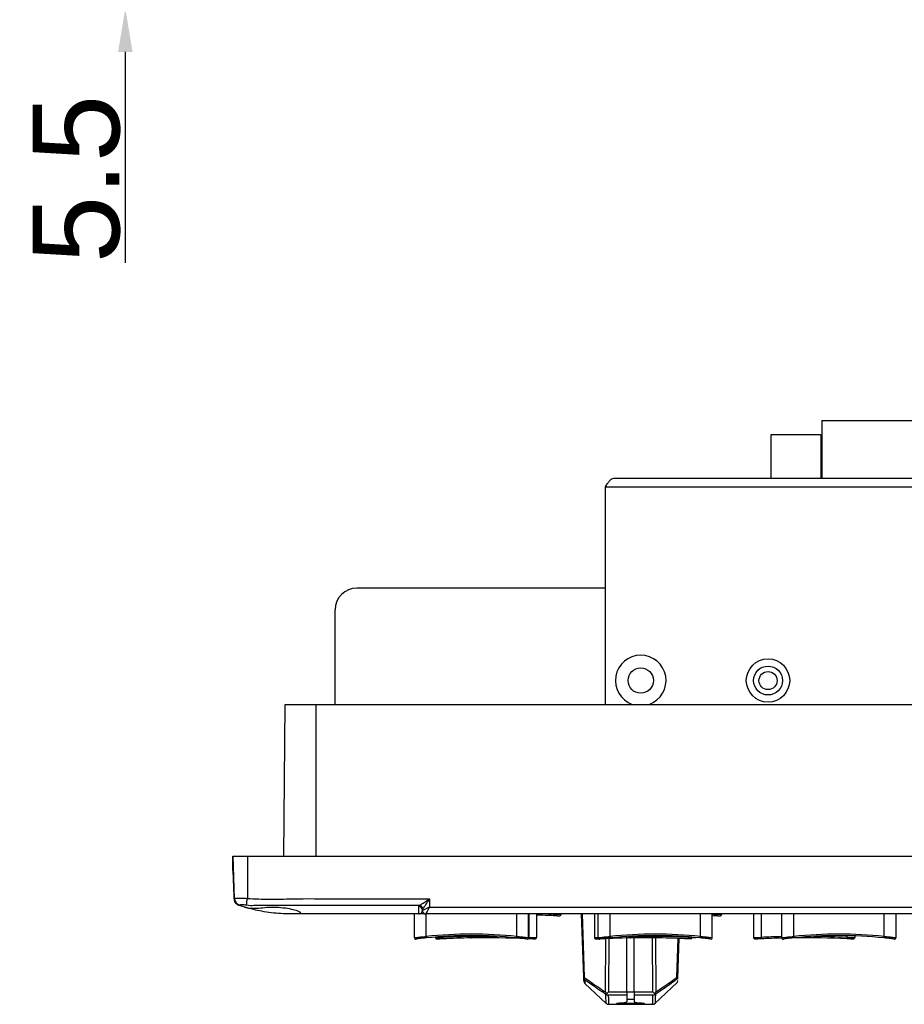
# Model space of a CAD drawing. Header units: millimetres. Extents: x 7146 to 9164, y -1568 to -663.
# Tile 1 of 187: x 7190 to 7313, y -1561 to -1425. Entities that reach past the tile are written whole.
import ezdxf

# ---------------------------------------------------------------- set-up
doc = ezdxf.new("R2010")
doc.units = ezdxf.units.MM
doc.header["$LTSCALE"] = 3
doc.header["$PDSIZE"] = -1
doc.styles.get("Standard").update_dxf_attribs({"font": 'arial.ttf', "height": 12})
doc.dimstyles.new('ISO-25', dxfattribs={"dimtxt": 12, "dimasz": 6, "dimexe": 0.5, "dimexo": 0.625, "dimtad": 1, "dimdec": 1, "dimdsep": 46, "dimtxsty": 'Standard', "dimcen": 0, "dimclrd": 256, "dimclre": 256, "dimadec": 0, "dimazin": 0, "dimtfac": 1, "dimtdec": 1, "dimtmove": 0, "dimatfit": 3, "dimfxl": 1, "dimlwd": 30, "dimlwe": 30, "dimarcsym": 0})

# ---------------------------------------------------------------- blocks, each defined once
blk = doc.blocks.new('*D254')
at = {"lineweight": 30}
for p, q in [((7205.06, -1411.62), (7205.06, -1405.62)), ((7224.81, -1417.62), (7204.56, -1417.62)), ((7205.06, -1417.62), (7205.06, -1423.12)), ((7221.31, -1423.12), (7204.56, -1423.12)), ((7205.06, -1429.12), (7205.06, -1458.31))]:
    blk.add_line(p, q, dxfattribs=at)
for points in [[(7204.06, -1411.62), (7206.06, -1411.62), (7205.06, -1417.62)], [(7204.06, -1429.12), (7206.06, -1429.12), (7205.06, -1423.12)]]:
    blk.add_solid(points)
at = {"layer": 'Defpoints', "color": 0}
for p in [(7225.44, -1417.62), (7205.06, -1423.12), (7221.94, -1423.12)]:
    blk.add_point(p, dxfattribs=at)
at = {"color": 0, "insert": (7198.33, -1446.71), "char_height": 12, "attachment_point": 5, "rotation": 90}
blk.add_mtext('5.5', dxfattribs=at)

msp = doc.modelspace()

# ---------------------------------------------------------------- linework, layer by layer
at = {"linetype": 'Continuous', "lineweight": 30}
for p, q in [((7301.39, -1480.11), (7317.49, -1480.11)), ((7301.39, -1480.11), (7301.39, -1488.11)), ((7294.34, -1482.11), (7294.34, -1488.11)), ((7301.24, -1482.11), (7294.34, -1482.11)), ((7301.24, -1482.11), (7301.24, -1488.11)), ((7272.64, -1488.11), (7457.24, -1488.11)), ((7271.44, -1489.31), (7271.44, -1519.41)), ((7271.44, -1489.31), (7458.44, -1489.31)), ((7271.44, -1503.31), (7237.09, -1503.31)), ((7234.09, -1519.41), (7234.09, -1506.31)), ((7226.98, -1540.41), (7227.17, -1519.41)), ((7227.17, -1519.41), (7231.44, -1519.41)), ((7231.44, -1519.41), (7498.44, -1519.41)), ((7231.44, -1540.41), (7231.44, -1519.41)), ((7219.94, -1542.41), (7219.94, -1540.41)), ((7219.94, -1540.41), (7220.14, -1546.26)), ((7219.94, -1540.41), (7221.94, -1540.41)), ((7221.94, -1540.41), (7507.94, -1540.41)), ((7221.94, -1540.41), (7221.94, -1546.26)), ((7219.94, -1542.41), (7220.06, -1545.94)), ((7247.14, -1546.32), (7247.14, -1547.45)), ((7221.97, -1547.57), (7220.82, -1547.23)), ((7245.64, -1547.4), (7245.73, -1547.23)), ((7246.2, -1547.7), (7246.14, -1547.88)), ((7247.14, -1547.45), (7350.14, -1547.45)), ((7229.94, -1548.41), (7227.94, -1548.41)), ((7245.64, -1548.41), (7229.94, -1548.41)), ((7245.04, -1551.69), (7245.04, -1548.41)), ((7246.14, -1547.91), (7246.14, -1547.88)), ((7246.14, -1547.88), (7246.14, -1547.91)), ((7350.64, -1548.41), (7246.64, -1548.41)), ((7246.69, -1551.52), (7246.69, -1548.41)), ((7259.19, -1551.52), (7259.19, -1548.41)), ((7260.84, -1551.69), (7260.84, -1548.41)), ((7260.89, -1551.65), (7260.89, -1548.41)), ((7261.94, -1548.41), (7261.94, -1551.65)), ((7263.57, -1548.41), (7264.29, -1548.45)), ((7264.29, -1548.45), (7264.29, -1548.41)), ((7265.34, -1548.41), (7265.34, -1548.45)), ((7268.45, -1557.17), (7268.15, -1548.41)), ((7268.23, -1548.41), (7268.53, -1557.17)), ((7269.94, -1548.41), (7269.94, -1551.65)), ((7270.44, -1551.69), (7270.44, -1548.41)), ((7272.09, -1551.52), (7272.09, -1548.41)), ((7284.59, -1551.52), (7284.59, -1548.41)), ((7286.24, -1551.69), (7286.24, -1548.41)), ((7286.24, -1548.43), (7286.49, -1548.45)), ((7286.24, -1548.63), (7286.48, -1548.65)), ((7286.49, -1548.45), (7286.49, -1548.41)), ((7287.54, -1548.41), (7287.54, -1548.45)), ((7291.94, -1548.41), (7291.94, -1551.65)), ((7292.99, -1548.41), (7292.99, -1551.65)), ((7295.84, -1551.69), (7295.84, -1548.41)), ((7297.49, -1551.52), (7297.49, -1548.41)), ((7309.99, -1551.52), (7309.99, -1548.41)), ((7311.64, -1551.69), (7311.64, -1548.41)), ((7247.94, -1551.61), (7247.94, -1551.65)), ((7248.99, -1551.54), (7248.99, -1551.65)), ((7253.03, -1551.41), (7253.03, -1551.52)), ((7271.45, -1559.2), (7271.5, -1551.82)), ((7271.92, -1551.8), (7271.87, -1559.2)), ((7274.44, -1559.2), (7274.44, -1551.73)), ((7274.63, -1551.52), (7275.03, -1551.52)), ((7275.03, -1551.5), (7275.03, -1551.52)), ((7275.44, -1559.2), (7275.44, -1551.71)), ((7278.01, -1559.2), (7277.96, -1551.71)), ((7278.38, -1551.71), (7278.43, -1559.2)), ((7281.34, -1557.17), (7281.53, -1551.79)), ((7281.61, -1551.79), (7281.42, -1557.35)), ((7282.89, -1551.65), (7282.89, -1551.58)), ((7304.89, -1551.65), (7304.89, -1551.42)), ((7305.94, -1551.45), (7305.94, -1551.65)), ((7271, -1551.85), (7271, -1551.85)), ((7268.47, -1557.68), (7268.45, -1557.17)), ((7268.61, -1557.51), (7268.63, -1558.04)), ((7268.61, -1558.04), (7271.57, -1560.79)), ((7278.31, -1560.8), (7281.4, -1557.91)), ((7281.41, -1557.61), (7281.4, -1557.89)), ((7281.42, -1557.35), (7281.41, -1557.4)), ((7274.44, -1559.65), (7271.85, -1559.65)), ((7271.87, -1559.2), (7274.44, -1559.2)), ((7274.44, -1559.17), (7275.44, -1559.17)), ((7274.44, -1559.2), (7274.44, -1559.65)), ((7274.44, -1559.65), (7274.44, -1560.59)), ((7275.44, -1559.2), (7278.01, -1559.2)), ((7275.44, -1559.2), (7275.44, -1559.65)), ((7278.03, -1559.65), (7275.44, -1559.65)), ((7275.44, -1559.65), (7275.44, -1560.59)), ((7271.89, -1560.91), (7277.98, -1560.91)), ((7273, -1560.77), (7276.87, -1560.77)), ((7275.44, -1560.27), (7274.44, -1560.27))]:
    msp.add_line(p, q, dxfattribs=at)
at = {"linetype": 'Continuous', "lineweight": 30, "flags": 128}
for points in [[(7220.82, -1547.23), (7220.82, -1547.23), (7220.82, -1547.23), (7220.82, -1547.23), (7220.82, -1547.23), (7220.82, -1547.23)], [(7245.73, -1547.23), (7244.14, -1547.23), (7236.14, -1547.23), (7222.83, -1547.23), (7222.83, -1547.23)], [(7264.29, -1548.45), (7264.29, -1548.49), (7264.28, -1548.52), (7264.28, -1548.56), (7264.28, -1548.59), (7264.28, -1548.62), (7264.28, -1548.63), (7264.28, -1548.64), (7264.28, -1548.65)], [(7286.49, -1548.45), (7286.49, -1548.49), (7286.48, -1548.52), (7286.48, -1548.56), (7286.48, -1548.59), (7286.48, -1548.62), (7286.48, -1548.63), (7286.48, -1548.64), (7286.48, -1548.65)], [(7246.69, -1551.52), (7246.69, -1551.56), (7246.69, -1551.6), (7246.7, -1551.64), (7246.7, -1551.67), (7246.7, -1551.69), (7246.71, -1551.71), (7246.71, -1551.72), (7246.71, -1551.72)], [(7248.99, -1551.65), (7248.99, -1551.69), (7248.99, -1551.72), (7248.99, -1551.76), (7248.99, -1551.79), (7249, -1551.82), (7249, -1551.83), (7249, -1551.84), (7249, -1551.85)], [(7259.19, -1551.52), (7259.18, -1551.56), (7259.18, -1551.6), (7259.18, -1551.64), (7259.17, -1551.67), (7259.17, -1551.69), (7259.17, -1551.71), (7259.17, -1551.72), (7259.17, -1551.72)], [(7260.89, -1551.65), (7260.89, -1551.69), (7260.88, -1551.72), (7260.88, -1551.76), (7260.88, -1551.79), (7260.88, -1551.82), (7260.88, -1551.83), (7260.88, -1551.84), (7260.88, -1551.85)], [(7272.09, -1551.52), (7272.09, -1551.56), (7272.09, -1551.6), (7272.1, -1551.64), (7272.1, -1551.67), (7272.1, -1551.69), (7272.11, -1551.71), (7272.11, -1551.72), (7272.11, -1551.72)], [(7282.89, -1551.65), (7282.89, -1551.69), (7282.88, -1551.72), (7282.88, -1551.76), (7282.88, -1551.79), (7282.88, -1551.82), (7282.88, -1551.83), (7282.88, -1551.84), (7282.88, -1551.85)], [(7284.59, -1551.52), (7284.58, -1551.56), (7284.58, -1551.6), (7284.58, -1551.64), (7284.57, -1551.67), (7284.57, -1551.69), (7284.57, -1551.71), (7284.57, -1551.72), (7284.57, -1551.72)], [(7292.99, -1551.65), (7292.99, -1551.69), (7292.99, -1551.72), (7292.99, -1551.76), (7292.99, -1551.79), (7293, -1551.82), (7293, -1551.83), (7293, -1551.84), (7293, -1551.85)], [(7297.49, -1551.52), (7297.49, -1551.56), (7297.49, -1551.6), (7297.5, -1551.64), (7297.5, -1551.67), (7297.5, -1551.69), (7297.51, -1551.71), (7297.51, -1551.72), (7297.51, -1551.72)], [(7304.89, -1551.65), (7304.89, -1551.69), (7304.88, -1551.72), (7304.88, -1551.76), (7304.88, -1551.79), (7304.88, -1551.82), (7304.88, -1551.83), (7304.88, -1551.84), (7304.88, -1551.85)], [(7309.99, -1551.52), (7309.98, -1551.56), (7309.98, -1551.6), (7309.98, -1551.64), (7309.97, -1551.67), (7309.97, -1551.69), (7309.97, -1551.71), (7309.97, -1551.72), (7309.97, -1551.72)]]:
    msp.add_lwpolyline(points, dxfattribs=at)
at = {"linetype": 'Continuous', "lineweight": 30}
for centre, radius in [((7293.94, -1516.11), 3), ((7276.34, -1516.11), 1.75), ((7293.94, -1516.11), 2), ((7293.94, -1516.11), 1.25)]:
    msp.add_circle(centre, radius, dxfattribs=at)
for centre, radius, start, end in [((7237.09, -1506.31), 3, 90, 180), ((7276.34, -1516.11), 3.5, 289.463, 250.537), ((7221.05, -1545.91), 0.99, 182.0095, 202.3362), ((7221.06, -1545.96), 1, 182, 201.4551), ((7221.14, -1546.22), 0.995, 182.1226, 257.4417), ((7221.14, -1546.29), 1, 182, 251.2006), ((7127.86, -1535.68), 94.67, 353.0164, 353.5857), ((7245.65, -1547.89), 0.489, 1.3488, 91.2923), ((7245.66, -1547.77), 0.543, 7.4957, 82.5381), ((7246.64, -1547.91), 0.5, 180.0526, 269.9816), ((7246.64, -1547.91), 0.5, 180, 270), ((7258.34, -1671.03), 122.52, 87.2211, 88.3163), ((7245.24, -1551.69), 0.2, 180, 277.0361), ((7252.94, -1614.07), 62.86, 84.2938, 95.7062), ((7252.94, -1614.07), 62.66, 84.2938, 95.7062), ((7248.14, -1551.65), 0.2, 180.0513, 227.773), ((7254.94, -1674.23), 122.72, 90.8915, 92.7789), ((7254.94, -1674.23), 122.52, 90.9888, 92.7789), ((7254.94, -1674.23), 122.52, 87.3539, 90.9888), ((7254.94, -1674.23), 122.72, 89.3041, 90.8915), ((7260.64, -1551.69), 0.2, 262.9639, 0), ((7270.14, -1551.65), 0.2, 180.0513, 227.773), ((7270.64, -1551.69), 0.2, 180, 277.0361), ((7276.94, -1674.23), 122.52, 90.9888, 92.7789), ((7278.34, -1614.07), 62.86, 84.2938, 95.7062), ((7278.34, -1614.07), 62.66, 84.2938, 95.7062), ((7276.94, -1674.23), 122.52, 87.2211, 90.9888), ((7276.94, -1674.23), 122.72, 87.2211, 90.8915), ((7286.04, -1551.69), 0.2, 262.9639, 0), ((7298.94, -1674.23), 122.72, 91.4474, 92.7789), ((7298.94, -1674.23), 122.52, 91.4463, 92.7789), ((7296.04, -1551.69), 0.2, 180, 277.0361), ((7303.74, -1614.07), 62.86, 84.2938, 95.7062), ((7303.74, -1614.07), 62.66, 84.2938, 95.7062), ((7298.94, -1674.23), 122.52, 87.2211, 90.5946), ((7298.94, -1674.23), 122.72, 87.2211, 89.3741), ((7311.44, -1551.69), 0.2, 262.9639, 0), ((7268.49, -1556.32), 0.854, 267.2892, 272.7108), ((7268.95, -1557.15), 0.493, 182.0502, 227.3386), ((7268.92, -1557.26), 0.395, 166.1336, 219.3087), ((7268.97, -1557.69), 0.5, 182, 225.2555), ((7271.89, -1560.41), 0.5, 226.9736, 270.0011), ((7277.98, -1560.41), 0.5, 269.9722, 312.9905)]:
    msp.add_arc(centre, radius, start, end, dxfattribs=at)
for centre, major_axis, ratio, start_param, end_param in [((7247.14, -1547.41), (1, 0.5), 0.027921, 3.162535, 4.698424), ((7247.14, -1547.41), (0.5, 1), 0.013963, 3.148571, 4.684461), ((7247.14, -1547.91), (1, 0), 0.01745, 3.141593, 3.176499), ((7271.87, -1559.17), (0.503, 0.5), 0.036975, 4.086389, 4.675669), ((7278.01, -1559.17), (0.503, -0.5), 0.036975, 4.749109, 5.338389), ((7270.22, -1500.05), (0, 60.86), 0.673462, 3.209424, 3.244542), ((7279.65, -1500.05), (0, 60.86), 0.673462, 3.038643, 3.073761)]:
    msp.add_ellipse(centre, major_axis=major_axis, ratio=ratio, start_param=start_param, end_param=end_param, dxfattribs=at)
for points, knots in [([(7271.44, -1489.31), (7271.54, -1489.16), (7271.74, -1488.84), (7272.04, -1488.44), (7272.34, -1488.17), (7272.54, -1488.13), (7272.64, -1488.11)], [0, 0, 0, 0, 0.249999, 0.500002, 0.750001, 1, 1, 1, 1]), ([(7220.14, -1546.26), (7220.16, -1546.25), (7220.2, -1546.23), (7220.5, -1546.22), (7220.95, -1546.22), (7221.45, -1546.24), (7221.79, -1546.25), (7221.94, -1546.26)], [0, 0, 0, 0, 0.211829, 0.424125, 0.636001, 0.847567, 1, 1, 1, 1]), ([(7220.82, -1547.23), (7220.72, -1547.19), (7220.51, -1547.09), (7220.29, -1546.83), (7220.17, -1546.56), (7220.15, -1546.39), (7220.14, -1546.32)], [0, 0, 0, 0, 0.27881, 0.557611, 0.836409, 1, 1, 1, 1]), ([(7221.94, -1546.26), (7222.96, -1546.31), (7225.02, -1546.42), (7229.14, -1546.26), (7236.52, -1546.36), (7242.86, -1546.34), (7247.14, -1546.32)], [0, 0, 0, 0, 0.1224343, 0.245197, 0.4905528, 1, 1, 1, 1]), ([(7245.73, -1547.23), (7245.81, -1547.19), (7245.99, -1547.08), (7246.43, -1546.79), (7246.83, -1546.52), (7247.09, -1546.35), (7247.13, -1546.32), (7247.14, -1546.32)], [0, 0, 0, 0, 0.2123784, 0.503829, 0.9139117, 0.995831, 1, 1, 1, 1]), ([(7247.14, -1546.32), (7247.14, -1546.32), (7247.11, -1546.37), (7246.93, -1546.62), (7246.67, -1547.02), (7246.37, -1547.46), (7246.25, -1547.63), (7246.2, -1547.7)], [0, 0, 0, 0, 0.004174, 0.086087, 0.496171, 0.787621, 1, 1, 1, 1]), ([(7220.92, -1547.19), (7220.89, -1547.21), (7220.87, -1547.23), (7220.82, -1547.23), (7220.82, -1547.23)], [0, 0, 0, 0, 0.99994, 1, 1, 1, 1]), ([(7221.83, -1547.19), (7221.76, -1547.19), (7221.59, -1547.17), (7221.34, -1547.16), (7221.12, -1547.16), (7220.96, -1547.17), (7220.93, -1547.18), (7220.92, -1547.19)], [0, 0, 0, 0, 0.149886, 0.362099, 0.576902, 0.790818, 1, 1, 1, 1]), ([(7229.34, -1548.27), (7229.29, -1548.21), (7229.21, -1548.09), (7228.53, -1547.84), (7227.53, -1547.61), (7226.28, -1547.47), (7224.96, -1547.44), (7223.71, -1547.59), (7222.65, -1547.63), (7221.89, -1547.59), (7221.5, -1547.44), (7221.54, -1547.46), (7221.99, -1547.59), (7222.8, -1547.81), (7223.92, -1548.05), (7225.24, -1548.26), (7226.58, -1548.38), (7227.77, -1548.41), (7228.69, -1548.41), (7229.25, -1548.39), (7229.31, -1548.3), (7229.34, -1548.27)], [0, 0, 0, 0, 0.054212, 0.108388, 0.163366, 0.217935, 0.270521, 0.321734, 0.374459, 0.425928, 0.477594, 0.530559, 0.581759, 0.634078, 0.688354, 0.743418, 0.797551, 0.850518, 0.903237, 0.956581, 1, 1, 1, 1]), ([(7222.83, -1547.23), (7222.83, -1547.23), (7222.55, -1547.37), (7222.19, -1547.28), (7221.83, -1547.19)], [0, 0, 0, 0, 0.000073, 1, 1, 1, 1]), ([(7245.64, -1548.41), (7245.64, -1548.41), (7245.64, -1548.41), (7245.64, -1548.3), (7245.64, -1547.9), (7245.64, -1547.52), (7245.64, -1547.4)], [0, 0, 0, 0, 0.000009, 0.403624, 0.805133, 1, 1, 1, 1]), ([(7245.64, -1548.41), (7245.64, -1548.41), (7245.71, -1548.41), (7245.79, -1548.39), (7245.93, -1548.32), (7246.06, -1548.21), (7246.13, -1548.04), (7246.14, -1547.93), (7246.14, -1547.91)], [0, 0, 0, 0, 0.004418, 0.305429, 0.356755, 0.65554, 0.950375, 1, 1, 1, 1]), ([(7246.42, -1548.41), (7246.33, -1548.41), (7246.22, -1548.41), (7245.95, -1548.41), (7245.78, -1548.41), (7245.64, -1548.41), (7245.64, -1548.41)], [0, 0, 0, 0, 0.431819, 0.51374, 0.993028, 1, 1, 1, 1]), ([(7264.81, -1548.66), (7264.81, -1548.66), (7264.75, -1548.66), (7264.56, -1548.66), (7264.37, -1548.65), (7264.28, -1548.65)], [0, 0, 0, 0, 0.016655, 0.508342, 1, 1, 1, 1]), ([(7264.29, -1548.45), (7264.4, -1548.45), (7264.64, -1548.46), (7264.96, -1548.46), (7265.19, -1548.46), (7265.32, -1548.46), (7265.33, -1548.45), (7265.34, -1548.45)], [0, 0, 0, 0, 0.214468, 0.428995, 0.643256, 0.857374, 1, 1, 1, 1]), ([(7264.81, -1548.66), (7264.86, -1548.66), (7265, -1548.66), (7265.09, -1548.66), (7265.16, -1548.65), (7265.2, -1548.64), (7265.25, -1548.62), (7265.3, -1548.57), (7265.33, -1548.51), (7265.33, -1548.47), (7265.34, -1548.45)], [0, 0, 0, 0, 0.1748121, 0.5325489, 0.65077, 0.7199012, 0.7866197, 0.854473, 0.9305271, 1, 1, 1, 1]), ([(7287.01, -1548.66), (7287.01, -1548.66), (7286.95, -1548.66), (7286.76, -1548.66), (7286.57, -1548.65), (7286.48, -1548.65)], [0, 0, 0, 0, 0.016655, 0.508336, 1, 1, 1, 1]), ([(7286.49, -1548.45), (7286.6, -1548.45), (7286.84, -1548.46), (7287.16, -1548.46), (7287.39, -1548.46), (7287.52, -1548.46), (7287.53, -1548.45), (7287.54, -1548.45)], [0, 0, 0, 0, 0.214469, 0.428995, 0.643257, 0.857375, 1, 1, 1, 1]), ([(7287.01, -1548.66), (7287.06, -1548.66), (7287.2, -1548.66), (7287.29, -1548.66), (7287.36, -1548.65), (7287.4, -1548.64), (7287.45, -1548.62), (7287.5, -1548.57), (7287.53, -1548.51), (7287.53, -1548.47), (7287.54, -1548.45)], [0, 0, 0, 0, 0.174811, 0.532551, 0.650771, 0.719898, 0.786616, 0.854475, 0.930528, 1, 1, 1, 1]), ([(7245.04, -1551.69), (7245.06, -1551.68), (7245.09, -1551.68), (7245.37, -1551.65), (7245.79, -1551.61), (7246.25, -1551.56), (7246.56, -1551.54), (7246.69, -1551.52)], [0, 0, 0, 0, 0.213037, 0.42598, 0.639621, 0.854652, 1, 1, 1, 1]), ([(7246.71, -1551.72), (7246.6, -1551.73), (7246.33, -1551.76), (7245.92, -1551.81), (7245.56, -1551.85), (7245.31, -1551.88), (7245.28, -1551.88), (7245.26, -1551.88)], [0, 0, 0, 0, 0.145195, 0.360082, 0.573717, 0.786778, 1, 1, 1, 1]), ([(7247.94, -1551.65), (7247.94, -1551.65), (7247.93, -1551.68), (7247.95, -1551.73), (7247.99, -1551.78), (7248.03, -1551.82), (7248.06, -1551.83), (7248.09, -1551.85), (7248.13, -1551.85), (7248.17, -1551.86), (7248.24, -1551.86), (7248.28, -1551.86)], [0, 0, 0, 0, 0.015446, 0.130862, 0.222998, 0.302771, 0.374563, 0.444769, 0.538994, 0.749886, 1, 1, 1, 1]), ([(7247.94, -1551.65), (7247.94, -1551.65), (7247.93, -1551.68), (7247.95, -1551.73), (7247.99, -1551.78), (7248.03, -1551.82), (7248.06, -1551.83), (7248.1, -1551.85), (7248.13, -1551.85), (7248.21, -1551.86), (7248.33, -1551.86), (7248.49, -1551.86), (7248.54, -1551.86)], [0, 0, 0, 0, 0.013194, 0.086181, 0.144312, 0.194817, 0.240254, 0.284928, 0.345823, 0.485176, 0.827174, 1, 1, 1, 1]), ([(7247.94, -1551.65), (7247.95, -1551.65), (7247.97, -1551.66), (7248.15, -1551.66), (7248.42, -1551.66), (7248.71, -1551.66), (7248.91, -1551.65), (7248.99, -1551.65)], [0, 0, 0, 0, 0.214468, 0.428995, 0.643256, 0.857373, 1, 1, 1, 1]), ([(7252.82, -1551.72), (7252.85, -1551.72), (7252.9, -1551.71), (7252.97, -1551.67), (7253, -1551.61), (7253.02, -1551.56), (7253.03, -1551.53), (7253.03, -1551.52)], [0, 0, 0, 0, 0.33247, 0.576138, 0.752668, 0.891501, 1, 1, 1, 1]), ([(7252.82, -1551.72), (7252.85, -1551.72), (7252.9, -1551.71), (7252.97, -1551.67), (7253, -1551.61), (7253.02, -1551.56), (7253.03, -1551.53), (7253.03, -1551.52)], [0, 0, 0, 0, 0.33247, 0.576138, 0.752668, 0.891501, 1, 1, 1, 1]), ([(7260.61, -1551.88), (7260.61, -1551.88), (7260.59, -1551.88), (7260.42, -1551.86), (7260.09, -1551.82), (7259.66, -1551.77), (7259.33, -1551.74), (7259.17, -1551.72)], [0, 0, 0, 0, 0.137129, 0.3521113, 0.5680899, 0.7841195, 1, 1, 1, 1]), ([(7259.19, -1551.52), (7259.37, -1551.54), (7259.75, -1551.57), (7260.24, -1551.62), (7260.62, -1551.66), (7260.81, -1551.68), (7260.83, -1551.69), (7260.84, -1551.69)], [0, 0, 0, 0, 0.216099, 0.432229, 0.648159, 0.862992, 1, 1, 1, 1]), ([(7260.89, -1551.65), (7261, -1551.65), (7261.24, -1551.66), (7261.56, -1551.66), (7261.79, -1551.66), (7261.92, -1551.66), (7261.93, -1551.65), (7261.94, -1551.65)], [0, 0, 0, 0, 0.214469, 0.428994, 0.643255, 0.857377, 1, 1, 1, 1]), ([(7261.41, -1551.86), (7261.46, -1551.86), (7261.6, -1551.86), (7261.69, -1551.86), (7261.76, -1551.85), (7261.8, -1551.84), (7261.85, -1551.82), (7261.9, -1551.77), (7261.93, -1551.71), (7261.93, -1551.67), (7261.94, -1551.65)], [0, 0, 0, 0, 0.1748071, 0.5325423, 0.6507611, 0.7198915, 0.7865915, 0.8544497, 0.9305298, 1, 1, 1, 1]), ([(7269.94, -1551.65), (7269.94, -1551.65), (7269.93, -1551.68), (7269.95, -1551.73), (7269.99, -1551.78), (7270.03, -1551.82), (7270.06, -1551.83), (7270.09, -1551.85), (7270.13, -1551.85), (7270.17, -1551.86), (7270.24, -1551.86), (7270.28, -1551.86)], [0, 0, 0, 0, 0.015446, 0.130862, 0.222998, 0.302771, 0.374563, 0.444769, 0.538994, 0.749886, 1, 1, 1, 1]), ([(7269.94, -1551.65), (7269.94, -1551.65), (7269.93, -1551.68), (7269.95, -1551.73), (7269.99, -1551.78), (7270.03, -1551.82), (7270.06, -1551.83), (7270.1, -1551.85), (7270.13, -1551.85), (7270.21, -1551.86), (7270.33, -1551.86), (7270.49, -1551.86), (7270.54, -1551.86)], [0, 0, 0, 0, 0.013194, 0.086181, 0.144312, 0.194817, 0.240254, 0.284928, 0.345823, 0.485176, 0.827174, 1, 1, 1, 1]), ([(7269.94, -1551.65), (7269.95, -1551.65), (7269.97, -1551.66), (7270.15, -1551.66), (7270.34, -1551.66), (7270.43, -1551.66)], [0, 0, 0, 0, 0.333411, 0.666913, 1, 1, 1, 1]), ([(7270.44, -1551.69), (7270.46, -1551.68), (7270.49, -1551.68), (7270.77, -1551.65), (7271.19, -1551.61), (7271.65, -1551.56), (7271.96, -1551.54), (7272.09, -1551.52)], [0, 0, 0, 0, 0.213037, 0.425978, 0.639619, 0.854649, 1, 1, 1, 1]), ([(7272.11, -1551.72), (7272, -1551.73), (7271.73, -1551.76), (7271.32, -1551.81), (7270.96, -1551.85), (7270.71, -1551.88), (7270.68, -1551.88), (7270.66, -1551.88)], [0, 0, 0, 0, 0.145196, 0.360079, 0.573716, 0.786778, 1, 1, 1, 1]), ([(7274.82, -1551.72), (7274.85, -1551.72), (7274.9, -1551.71), (7274.97, -1551.67), (7275, -1551.61), (7275.02, -1551.56), (7275.03, -1551.53), (7275.03, -1551.52)], [0, 0, 0, 0, 0.33247, 0.576138, 0.752668, 0.891501, 1, 1, 1, 1]), ([(7274.82, -1551.72), (7274.85, -1551.72), (7274.9, -1551.71), (7274.97, -1551.67), (7275, -1551.61), (7275.02, -1551.56), (7275.03, -1551.53), (7275.03, -1551.52)], [0, 0, 0, 0, 0.33247, 0.576138, 0.752668, 0.891501, 1, 1, 1, 1]), ([(7282.89, -1551.65), (7283, -1551.65), (7283.24, -1551.66), (7283.56, -1551.66), (7283.79, -1551.66), (7283.92, -1551.66), (7283.93, -1551.65), (7283.94, -1551.65)], [0, 0, 0, 0, 0.214469, 0.428994, 0.643255, 0.857377, 1, 1, 1, 1]), ([(7286.01, -1551.88), (7286.01, -1551.88), (7285.99, -1551.88), (7285.82, -1551.86), (7285.49, -1551.82), (7285.06, -1551.77), (7284.73, -1551.74), (7284.57, -1551.72)], [0, 0, 0, 0, 0.137129, 0.352112, 0.56809, 0.78412, 1, 1, 1, 1]), ([(7284.59, -1551.52), (7284.77, -1551.54), (7285.15, -1551.57), (7285.64, -1551.62), (7286.02, -1551.66), (7286.21, -1551.68), (7286.23, -1551.69), (7286.24, -1551.69)], [0, 0, 0, 0, 0.216098, 0.432228, 0.648161, 0.862992, 1, 1, 1, 1]), ([(7291.94, -1551.65), (7291.94, -1551.65), (7291.93, -1551.68), (7291.95, -1551.73), (7291.99, -1551.78), (7292.03, -1551.82), (7292.06, -1551.83), (7292.1, -1551.85), (7292.13, -1551.85), (7292.21, -1551.86), (7292.33, -1551.86), (7292.49, -1551.86), (7292.54, -1551.86)], [0, 0, 0, 0, 0.013194, 0.086181, 0.144312, 0.194817, 0.240254, 0.284928, 0.345823, 0.485176, 0.827174, 1, 1, 1, 1]), ([(7291.94, -1551.65), (7291.95, -1551.65), (7291.97, -1551.66), (7292.15, -1551.66), (7292.42, -1551.66), (7292.71, -1551.66), (7292.91, -1551.65), (7292.99, -1551.65)], [0, 0, 0, 0, 0.214468, 0.428995, 0.643256, 0.857373, 1, 1, 1, 1]), ([(7295.84, -1551.69), (7295.86, -1551.68), (7295.89, -1551.68), (7296.17, -1551.65), (7296.59, -1551.61), (7297.05, -1551.56), (7297.36, -1551.54), (7297.49, -1551.52)], [0, 0, 0, 0, 0.213037, 0.425979, 0.639623, 0.854654, 1, 1, 1, 1]), ([(7297.51, -1551.72), (7297.4, -1551.73), (7297.13, -1551.76), (7296.72, -1551.81), (7296.36, -1551.85), (7296.11, -1551.88), (7296.08, -1551.88), (7296.06, -1551.88)], [0, 0, 0, 0, 0.145199, 0.360082, 0.573716, 0.786779, 1, 1, 1, 1]), ([(7304.89, -1551.65), (7305, -1551.65), (7305.24, -1551.66), (7305.56, -1551.66), (7305.79, -1551.66), (7305.92, -1551.66), (7305.93, -1551.65), (7305.94, -1551.65)], [0, 0, 0, 0, 0.2144691, 0.4289948, 0.643256, 0.8573768, 1, 1, 1, 1]), ([(7305.41, -1551.86), (7305.46, -1551.86), (7305.6, -1551.86), (7305.69, -1551.86), (7305.76, -1551.85), (7305.8, -1551.84), (7305.85, -1551.82), (7305.9, -1551.77), (7305.93, -1551.71), (7305.93, -1551.67), (7305.94, -1551.65)], [0, 0, 0, 0, 0.174806, 0.53254, 0.650755, 0.719889, 0.786594, 0.854447, 0.93053, 1, 1, 1, 1]), ([(7311.41, -1551.88), (7311.41, -1551.88), (7311.39, -1551.88), (7311.22, -1551.86), (7310.89, -1551.82), (7310.46, -1551.77), (7310.13, -1551.74), (7309.97, -1551.72)], [0, 0, 0, 0, 0.1371296, 0.3521111, 0.5680923, 0.7841223, 1, 1, 1, 1]), ([(7309.99, -1551.52), (7310.17, -1551.54), (7310.55, -1551.57), (7311.04, -1551.62), (7311.42, -1551.66), (7311.61, -1551.68), (7311.63, -1551.69), (7311.64, -1551.69)], [0, 0, 0, 0, 0.216098, 0.43223, 0.648161, 0.862992, 1, 1, 1, 1]), ([(7249, -1551.85), (7248.93, -1551.85), (7248.78, -1551.85), (7248.61, -1551.86), (7248.54, -1551.86), (7248.54, -1551.86)], [0, 0, 0, 0, 0.392889, 0.982585, 1, 1, 1, 1]), ([(7261.41, -1551.86), (7261.41, -1551.86), (7261.35, -1551.86), (7261.16, -1551.86), (7260.97, -1551.85), (7260.88, -1551.85)], [0, 0, 0, 0, 0.0166524, 0.5083373, 1, 1, 1, 1]), ([(7270.28, -1551.86), (7270.28, -1551.86), (7270.31, -1551.86), (7270.41, -1551.86), (7270.52, -1551.86), (7270.55, -1551.86)], [0, 0, 0, 0, 0.00296, 0.7595594, 1, 1, 1, 1]), ([(7271, -1551.85), (7270.93, -1551.85), (7270.78, -1551.85), (7270.61, -1551.86), (7270.54, -1551.86), (7270.54, -1551.86)], [0, 0, 0, 0, 0.392889, 0.982585, 1, 1, 1, 1]), ([(7283.41, -1551.86), (7283.41, -1551.86), (7283.35, -1551.86), (7283.16, -1551.86), (7282.97, -1551.85), (7282.88, -1551.85)], [0, 0, 0, 0, 0.016653, 0.508344, 1, 1, 1, 1]), ([(7293, -1551.85), (7292.93, -1551.85), (7292.78, -1551.85), (7292.61, -1551.86), (7292.54, -1551.86), (7292.54, -1551.86)], [0, 0, 0, 0, 0.392889, 0.982585, 1, 1, 1, 1]), ([(7305.41, -1551.86), (7305.41, -1551.86), (7305.35, -1551.86), (7305.16, -1551.86), (7304.97, -1551.85), (7304.88, -1551.85)], [0, 0, 0, 0, 0.016635, 0.508346, 1, 1, 1, 1]), ([(7268.53, -1557.17), (7268.66, -1557.26), (7269.16, -1557.63), (7270.05, -1558.27), (7270.9, -1558.84), (7271.37, -1559.15), (7271.45, -1559.2)], [0, 0, 0, 0, 0.128944, 0.522701, 0.916526, 1, 1, 1, 1]), ([(7278.43, -1559.2), (7278.51, -1559.15), (7278.97, -1558.84), (7279.82, -1558.27), (7280.71, -1557.63), (7281.22, -1557.26), (7281.34, -1557.17)], [0, 0, 0, 0, 0.0835414, 0.4772989, 0.8710836, 1, 1, 1, 1]), ([(7281.42, -1557.35), (7281.41, -1557.31), (7281.4, -1557.25), (7281.35, -1557.19), (7281.34, -1557.17), (7281.34, -1557.17)], [0, 0, 0, 0, 0.753572, 0.986201, 1, 1, 1, 1]), ([(7271.51, -1559.53), (7271.43, -1559.48), (7270.97, -1559.18), (7270.13, -1558.61), (7269.24, -1557.98), (7268.74, -1557.61), (7268.61, -1557.51)], [0, 0, 0, 0, 0.07764, 0.473947, 0.870223, 1, 1, 1, 1]), ([(7281.41, -1557.4), (7281.24, -1557.53), (7280.68, -1557.94), (7279.75, -1558.61), (7278.9, -1559.18), (7278.44, -1559.48), (7278.37, -1559.53)], [0, 0, 0, 0, 0.173057, 0.549639, 0.926158, 1, 1, 1, 1]), ([(7271.45, -1559.2), (7271.45, -1559.2), (7271.48, -1559.29), (7271.54, -1559.38), (7271.59, -1559.47)], [0, 0, 0, 0, 0.013852, 1, 1, 1, 1]), ([(7271.51, -1559.53), (7271.51, -1559.53), (7271.54, -1559.54), (7271.57, -1559.54), (7271.6, -1559.54)], [0, 0, 0, 0, 0.017527, 1, 1, 1, 1]), ([(7271.55, -1560.78), (7271.55, -1560.67), (7271.54, -1560.52), (7271.52, -1559.74), (7271.51, -1559.53)], [0, 0, 0, 0, 0.721833, 1, 1, 1, 1]), ([(7271.59, -1559.47), (7271.59, -1559.48), (7271.59, -1559.51), (7271.6, -1559.53), (7271.6, -1559.54)], [0, 0, 0, 0, 0.401823, 1, 1, 1, 1]), ([(7271.6, -1559.54), (7271.62, -1559.56), (7271.7, -1559.61), (7271.79, -1559.64), (7271.85, -1559.65), (7271.85, -1559.65)], [0, 0, 0, 0, 0.261394, 0.987365, 1, 1, 1, 1]), ([(7271.85, -1559.65), (7271.86, -1559.87), (7271.88, -1560.63), (7271.89, -1560.91), (7271.89, -1560.91), (7271.89, -1560.91)], [0, 0, 0, 0, 0.279905, 0.999999, 1, 1, 1, 1]), ([(7277.98, -1560.91), (7277.99, -1560.8), (7277.99, -1560.65), (7278.02, -1559.87), (7278.03, -1559.65)], [0, 0, 0, 0, 0.722426, 1, 1, 1, 1]), ([(7278.03, -1559.65), (7278.03, -1559.65), (7278.09, -1559.64), (7278.17, -1559.61), (7278.25, -1559.56), (7278.27, -1559.54)], [0, 0, 0, 0, 0.012635, 0.738606, 1, 1, 1, 1]), ([(7278.27, -1559.54), (7278.28, -1559.53), (7278.28, -1559.51), (7278.28, -1559.48), (7278.29, -1559.47)], [0, 0, 0, 0, 0.592717, 1, 1, 1, 1]), ([(7278.27, -1559.54), (7278.3, -1559.54), (7278.34, -1559.54), (7278.37, -1559.53), (7278.37, -1559.53)], [0, 0, 0, 0, 0.982473, 1, 1, 1, 1]), ([(7278.29, -1559.47), (7278.34, -1559.38), (7278.39, -1559.29), (7278.42, -1559.2), (7278.43, -1559.2)], [0, 0, 0, 0, 0.986148, 1, 1, 1, 1]), ([(7278.37, -1559.53), (7278.36, -1559.74), (7278.33, -1560.52), (7278.33, -1560.67), (7278.32, -1560.78)], [0, 0, 0, 0, 0.2758163, 1, 1, 1, 1])]:
    msp.add_open_spline(points, degree=3, knots=knots, dxfattribs=at)

# ---------------------------------------------------------------- dimensions: what is measured, and where the dimension line sits
dim = msp.add_linear_dim(base=(7205.06, -1423.12), p1=(7225.44, -1417.62), p2=(7221.94, -1423.12), angle=90, dimstyle='ISO-25')
dim.commit()
dim.dimension.update_dxf_attribs({"geometry": '*D254', "text_midpoint": (7198.33, -1446.71)})

doc.saveas('drawing.dxf')
